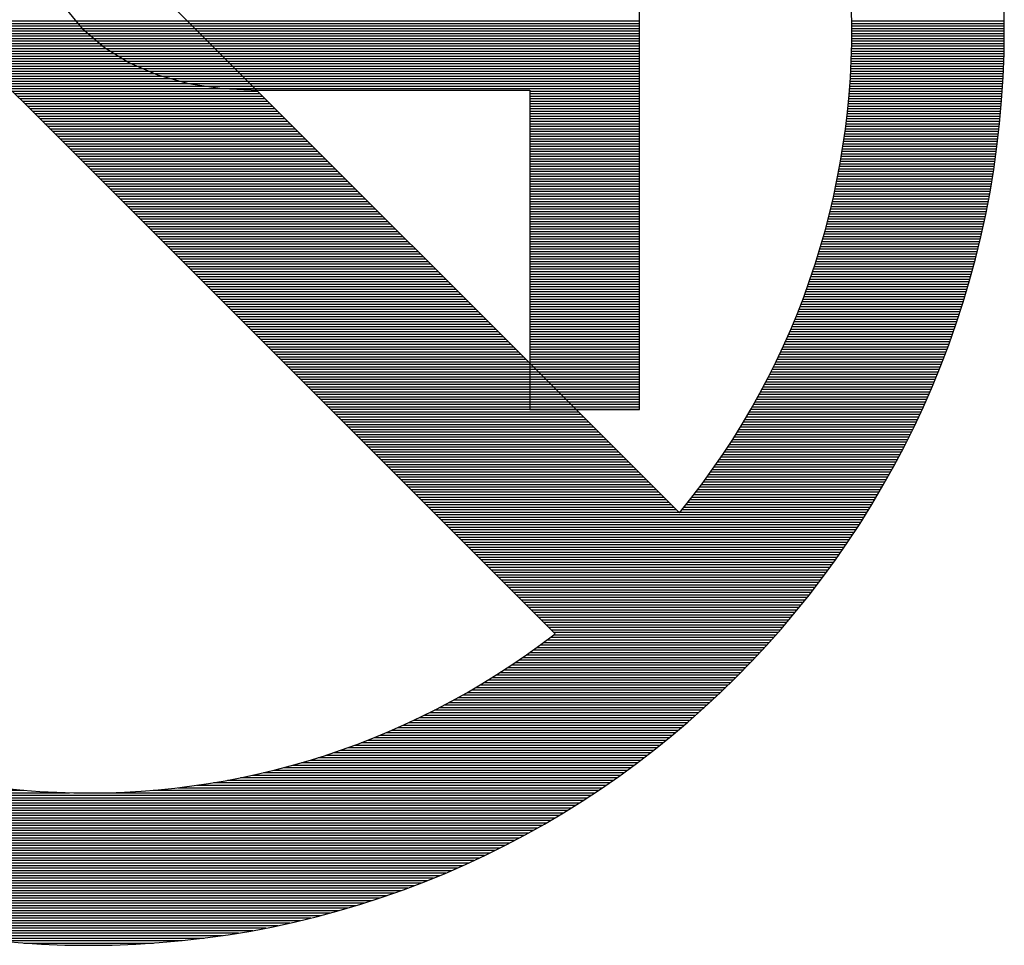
# Model space of a CAD drawing. Extents: x -59 to 351, y -56 to 231.
# Tile 30 of 34: x 26.67 to 29.5, y 40.54 to 43.21. Entities that reach past the tile are written whole.
import ezdxf

# ---------------------------------------------------------------- set-up
doc = ezdxf.new("R2010")
doc.units = 0
doc.layers.add('BG_SILKSCREEN_BOTTOM', color=23, linetype='CONTINUOUS')

msp = doc.modelspace()

# ---------------------------------------------------------------- linework, layer by layer
at = {"layer": 'BG_SILKSCREEN_BOTTOM'}
for points in [[(29.503319, 43.176114, 1), (24.229517, 43.176114, 1), (29.503319, 43.176114)], [(28.568117, 41.785184, 0.904528), (25.475463, 44.877838)], [(25.127229, 44.519825, 0.879948), (28.210205, 41.43695)]]:
    msp.add_lwpolyline(points, format="xyb", dxfattribs=at)
for points in [[(25.475463, 44.877838), (28.568117, 41.785184)], [(28.210205, 41.436976), (25.127229, 44.51985)], [(28.452724, 42.083177), (28.452724, 44.429528)], [(26.788339, 43.252212), (26.840688, 43.188484)], [(26.444804, 43.202327), (27.151, 43.202327)], [(26.452017, 43.195088), (27.158213, 43.195088)], [(26.459231, 43.187874), (27.165427, 43.187874)], [(26.829309, 43.202327), (28.452724, 43.202327)], [(26.835252, 43.195088), (28.452724, 43.195088)], [(26.840688, 43.188484), (26.848257, 43.180914)], [(26.841298, 43.187874), (28.452724, 43.187874)], [(29.064052, 43.202327), (29.503192, 43.202327)], [(29.064128, 43.195088), (29.503243, 43.195088)], [(29.064179, 43.187874), (29.503294, 43.187874)], [(26.46647, 43.18066), (27.172641, 43.18066)], [(26.473683, 43.173447), (27.179854, 43.173447)], [(26.480897, 43.166233), (27.187093, 43.166233)], [(26.488111, 43.158994), (27.194307, 43.158994)], [(26.848257, 43.180914), (26.911986, 43.126254)], [(26.848562, 43.18066), (28.452724, 43.18066)], [(26.856969, 43.173447), (28.452724, 43.173447)], [(26.865377, 43.166233), (28.452724, 43.166233)], [(26.87381, 43.158994), (28.452724, 43.158994)], [(29.064153, 43.158994), (29.503268, 43.158994)], [(29.064179, 43.166233), (29.503294, 43.166233)], [(29.064204, 43.18066), (29.503319, 43.18066)], [(29.064229, 43.173447), (29.503319, 43.173447)], [(26.495324, 43.151781), (27.20152, 43.151781)], [(26.502563, 43.144567), (27.208734, 43.144567)], [(26.509777, 43.137353), (27.215948, 43.137353)], [(26.51699, 43.13014), (27.223187, 43.13014)], [(26.882217, 43.151781), (28.452724, 43.151781)], [(26.890624, 43.144567), (28.452724, 43.144567)], [(26.899057, 43.137353), (28.452724, 43.137353)], [(26.907465, 43.13014), (28.452724, 43.13014)], [(26.911986, 43.126254), (26.984096, 43.081524)], [(29.063747, 43.13014), (29.502938, 43.13014)], [(29.063874, 43.137353), (29.50304, 43.137353)], [(29.064001, 43.144567), (29.503141, 43.144567)], [(29.064077, 43.151781), (29.503218, 43.151781)], [(26.524204, 43.122901), (27.2304, 43.122901)], [(26.531418, 43.115687), (27.237614, 43.115687)], [(26.538657, 43.108474), (27.244827, 43.108474)], [(26.54587, 43.10126), (27.252041, 43.10126)], [(26.917371, 43.122901), (28.452724, 43.122901)], [(26.929004, 43.115687), (28.452724, 43.115687)], [(26.940662, 43.108474), (28.452724, 43.108474)], [(26.95227, 43.10126), (28.452724, 43.10126)], [(29.062934, 43.10126), (29.502252, 43.10126)], [(29.063163, 43.108474), (29.502456, 43.108474)], [(29.063391, 43.115687), (29.502633, 43.115687)], [(29.063569, 43.122901), (29.502786, 43.122901)], [(26.553084, 43.094046), (27.25928, 43.094046)], [(26.560297, 43.086807), (27.266494, 43.086807)], [(26.567511, 43.079594), (27.273707, 43.079594)], [(26.57475, 43.07238), (27.280921, 43.07238)], [(26.963929, 43.094046), (28.452724, 43.094046)], [(26.975562, 43.086807), (28.452724, 43.086807)], [(26.984096, 43.081524), (27.064462, 43.047387)], [(26.988618, 43.079594), (28.452724, 43.079594)], [(27.00561, 43.07238), (28.452724, 43.07238)], [(29.061766, 43.07238), (29.501262, 43.07238)], [(29.062096, 43.079594), (29.501567, 43.079594)], [(29.062401, 43.086807), (29.501795, 43.086807)], [(29.06268, 43.094046), (29.502049, 43.094046)], [(26.581964, 43.065167), (27.288134, 43.065167)], [(26.589177, 43.057953), (27.295373, 43.057953)], [(26.596391, 43.050714), (27.302587, 43.050714)], [(26.603604, 43.0435), (27.309801, 43.0435)], [(27.022628, 43.065167), (28.452724, 43.065167)], [(27.039621, 43.057953), (28.452724, 43.057953)], [(27.056613, 43.050714), (28.452724, 43.050714)], [(27.064462, 43.047387), (27.153972, 43.022418)], [(27.078381, 43.0435), (28.452724, 43.0435)], [(29.060216, 43.0435), (29.499992, 43.0435)], [(29.060623, 43.050714), (29.500322, 43.050714)], [(29.061029, 43.057953), (29.500678, 43.057953)], [(29.06141, 43.065167), (29.500982, 43.065167)], [(26.610843, 43.036287), (27.317014, 43.036287)], [(26.618057, 43.029073), (27.324228, 43.029073)], [(26.625271, 43.02186), (27.331467, 43.02186)], [(26.632484, 43.014621), (27.33868, 43.014621)], [(27.104238, 43.036287), (28.452724, 43.036287)], [(27.130121, 43.029073), (28.452724, 43.029073)], [(27.153972, 43.022418), (27.251152, 43.007915)], [(27.157731, 43.02186), (28.452724, 43.02186)], [(27.206143, 43.014621), (28.452724, 43.014621)], [(29.058286, 43.014621), (29.498366, 43.014621)], [(29.058794, 43.02186), (29.498798, 43.02186)], [(29.059302, 43.029073), (29.499204, 43.029073)], [(29.059759, 43.036287), (29.499611, 43.036287)], [(26.639698, 43.007407), (27.345894, 43.007407)], [(26.646937, 43.000193), (27.353108, 43.000193)], [(26.65415, 42.99298), (27.360321, 42.99298)], [(26.661364, 42.985766), (27.36756, 42.985766)], [(27.251152, 43.007915), (27.355775, 43.002683)], [(27.261261, 43.007407), (28.452724, 43.007407)], [(27.355775, 43.002683), (28.137129, 43.002683)], [(28.137129, 43.002683), (28.137129, 42.083177)], [(28.137129, 43.000193), (28.452724, 43.000193)], [(28.137129, 42.99298), (28.452724, 42.99298)], [(28.137129, 42.985766), (28.452724, 42.985766)], [(29.055949, 42.985766), (29.496436, 42.985766)], [(29.056584, 42.99298), (29.496944, 42.99298)], [(29.057168, 43.000193), (29.497452, 43.000193)], [(29.057727, 43.007407), (29.497909, 43.007407)], [(26.668578, 42.978527), (27.374774, 42.978527)], [(26.675817, 42.971314), (27.381987, 42.971314)], [(26.68303, 42.9641), (27.389201, 42.9641)], [(26.690244, 42.956886), (27.396415, 42.956886)], [(28.137129, 42.978527), (28.452724, 42.978527)], [(28.137129, 42.971314), (28.452724, 42.971314)], [(28.137129, 42.9641), (28.452724, 42.9641)], [(28.137129, 42.956886), (28.452724, 42.956886)], [(29.053257, 42.956886), (29.494201, 42.956886)], [(29.053968, 42.9641), (29.494785, 42.9641)], [(29.054654, 42.971314), (29.495344, 42.971314)], [(29.055314, 42.978527), (29.495902, 42.978527)], [(26.697483, 42.949673), (27.403654, 42.949673)], [(26.704696, 42.942434), (27.410867, 42.942434)], [(26.71191, 42.93522), (27.418081, 42.93522)], [(26.719124, 42.928007), (27.425294, 42.928007)], [(28.137129, 42.949673), (28.452724, 42.949673)], [(28.137129, 42.942434), (28.452724, 42.942434)], [(28.137129, 42.93522), (28.452724, 42.93522)], [(28.137129, 42.928007), (28.452724, 42.928007)], [(29.050183, 42.928007), (29.49161, 42.928007)], [(29.050971, 42.93522), (29.492296, 42.93522)], [(29.051758, 42.942434), (29.492956, 42.942434)], [(29.05252, 42.949673), (29.493566, 42.949673)], [(26.726337, 42.920793), (27.432508, 42.920793)], [(26.733576, 42.913579), (27.439747, 42.913579)], [(26.74079, 42.90634), (27.446961, 42.90634)], [(26.748003, 42.899127), (27.454174, 42.899127)], [(28.137129, 42.920793), (28.452724, 42.920793)], [(28.137129, 42.913579), (28.452724, 42.913579)], [(28.137129, 42.90634), (28.452724, 42.90634)], [(28.137129, 42.899127), (28.452724, 42.899127)], [(29.046703, 42.899127), (29.48874, 42.899127)], [(29.047592, 42.90634), (29.489476, 42.90634)], [(29.048481, 42.913579), (29.490213, 42.913579)], [(29.049345, 42.920793), (29.490924, 42.920793)], [(26.755217, 42.891913), (27.461388, 42.891913)], [(26.762431, 42.8847), (27.468601, 42.8847)], [(26.76967, 42.877486), (27.47584, 42.877486)], [(28.137129, 42.891913), (28.452724, 42.891913)], [(28.137129, 42.8847), (28.452724, 42.8847)], [(28.137129, 42.877486), (28.452724, 42.877486)], [(29.043833, 42.877486), (29.486352, 42.877486)], [(29.044798, 42.8847), (29.487165, 42.8847)], [(29.045764, 42.891913), (29.487952, 42.891913)], [(26.776883, 42.870247), (27.483054, 42.870247)], [(26.784097, 42.863033), (27.490268, 42.863033)], [(26.79131, 42.85582), (27.497481, 42.85582)], [(26.798524, 42.848606), (27.504695, 42.848606)], [(28.137129, 42.870247), (28.452724, 42.870247)], [(28.137129, 42.863033), (28.452724, 42.863033)], [(28.137129, 42.85582), (28.452724, 42.85582)], [(28.137129, 42.848606), (28.452724, 42.848606)], [(29.039693, 42.848606), (29.482898, 42.848606)], [(29.04076, 42.85582), (29.483787, 42.85582)], [(29.041801, 42.863033), (29.484676, 42.863033)], [(29.042843, 42.870247), (29.485514, 42.870247)], [(26.805763, 42.841393), (27.511934, 42.841393)], [(26.812977, 42.834154), (27.519147, 42.834154)], [(26.82019, 42.82694), (27.526361, 42.82694)], [(26.827404, 42.819726), (27.533575, 42.819726)], [(28.137129, 42.841393), (28.452724, 42.841393)], [(28.137129, 42.834154), (28.452724, 42.834154)], [(28.137129, 42.82694), (28.452724, 42.82694)], [(28.137129, 42.819726), (28.452724, 42.819726)], [(29.035146, 42.819726), (29.479113, 42.819726)], [(29.036315, 42.82694), (29.480104, 42.82694)], [(29.037458, 42.834154), (29.481069, 42.834154)], [(29.038575, 42.841393), (29.481983, 42.841393)], [(26.834617, 42.812513), (27.540788, 42.812513)], [(26.841856, 42.805299), (27.548027, 42.805299)], [(26.84907, 42.79806), (27.555241, 42.79806)], [(26.856284, 42.790847), (27.562454, 42.790847)], [(28.137129, 42.812513), (28.452724, 42.812513)], [(28.137129, 42.805299), (28.452724, 42.805299)], [(28.137129, 42.79806), (28.452724, 42.79806)], [(28.137129, 42.790847), (28.452724, 42.790847)], [(29.030193, 42.790847), (29.475024, 42.790847)], [(29.031463, 42.79806), (29.47609, 42.79806)], [(29.032708, 42.805299), (29.477106, 42.805299)], [(29.033927, 42.812513), (29.478122, 42.812513)], [(26.863497, 42.783633), (27.569668, 42.783633)], [(26.870711, 42.776419), (27.576882, 42.776419)], [(26.87795, 42.769206), (27.584121, 42.769206)], [(26.885163, 42.761967), (27.591334, 42.761967)], [(28.137129, 42.783633), (28.452724, 42.783633)], [(28.137129, 42.776419), (28.452724, 42.776419)], [(28.137129, 42.769206), (28.452724, 42.769206)], [(28.137129, 42.761967), (28.452724, 42.761967)], [(29.024859, 42.761967), (29.470604, 42.761967)], [(29.026231, 42.769206), (29.471747, 42.769206)], [(29.027577, 42.776419), (29.472865, 42.776419)], [(29.028898, 42.783633), (29.473957, 42.783633)], [(26.892377, 42.754753), (27.598548, 42.754753)], [(26.899591, 42.74754), (27.605761, 42.74754)], [(26.906804, 42.740326), (27.612975, 42.740326)], [(26.914043, 42.733112), (27.620214, 42.733112)], [(28.137129, 42.754753), (28.452724, 42.754753)], [(28.137129, 42.74754), (28.452724, 42.74754)], [(28.137129, 42.740326), (28.452724, 42.740326)], [(28.137129, 42.733112), (28.452724, 42.733112)], [(29.019119, 42.733112), (29.465829, 42.733112)], [(29.020592, 42.740326), (29.467073, 42.740326)], [(29.02204, 42.74754), (29.468267, 42.74754)], [(29.023462, 42.754753), (29.469436, 42.754753)], [(26.921257, 42.725873), (27.627428, 42.725873)], [(26.92847, 42.71866), (27.634641, 42.71866)], [(26.935684, 42.711446), (27.641855, 42.711446)], [(26.942898, 42.704233), (27.649068, 42.704233)], [(28.137129, 42.725873), (28.452724, 42.725873)], [(28.137129, 42.71866), (28.452724, 42.71866)], [(28.137129, 42.711446), (28.452724, 42.711446)], [(28.137129, 42.704233), (28.452724, 42.704233)], [(29.012972, 42.704233), (29.460749, 42.704233)], [(29.014547, 42.711446), (29.462044, 42.711446)], [(29.016096, 42.71866), (29.46334, 42.71866)], [(29.017595, 42.725873), (29.464584, 42.725873)], [(26.950137, 42.697019), (27.656307, 42.697019)], [(26.95735, 42.68978), (27.663521, 42.68978)], [(26.964564, 42.682566), (27.670735, 42.682566)], [(26.971777, 42.675353), (27.677948, 42.675353)], [(28.137129, 42.697019), (28.452724, 42.697019)], [(28.137129, 42.68978), (28.452724, 42.68978)], [(28.137129, 42.682566), (28.452724, 42.682566)], [(28.137129, 42.675353), (28.452724, 42.675353)], [(29.006419, 42.675353), (29.455339, 42.675353)], [(29.008095, 42.682566), (29.45671, 42.682566)], [(29.009746, 42.68978), (29.458082, 42.68978)], [(29.011372, 42.697019), (29.459428, 42.697019)], [(26.978991, 42.668139), (27.685162, 42.668139)], [(26.98623, 42.660926), (27.692401, 42.660926)], [(26.993444, 42.653687), (27.699614, 42.653687)], [(27.000657, 42.646473), (27.706828, 42.646473)], [(28.137129, 42.668139), (28.452724, 42.668139)], [(28.137129, 42.660926), (28.452724, 42.660926)], [(28.137129, 42.653687), (28.452724, 42.653687)], [(28.137129, 42.646473), (28.452724, 42.646473)], [(28.999459, 42.646473), (29.449598, 42.646473)], [(29.001237, 42.653687), (29.451046, 42.653687)], [(29.00299, 42.660926), (29.452494, 42.660926)], [(29.004717, 42.668139), (29.453916, 42.668139)], [(27.007871, 42.639259), (27.714042, 42.639259)], [(27.015084, 42.632046), (27.721255, 42.632046)], [(27.022323, 42.624832), (27.728494, 42.624832)], [(27.029537, 42.617593), (27.735708, 42.617593)], [(28.137129, 42.639259), (28.452724, 42.639259)], [(28.137129, 42.632046), (28.452724, 42.632046)], [(28.137129, 42.624832), (28.452724, 42.624832)], [(28.137129, 42.617593), (28.452724, 42.617593)], [(28.992068, 42.617593), (29.443477, 42.617593)], [(28.993948, 42.624832), (29.445052, 42.624832)], [(28.995827, 42.632046), (29.446576, 42.632046)], [(28.997656, 42.639259), (29.4481, 42.639259)], [(27.036751, 42.61038), (27.742921, 42.61038)], [(27.043964, 42.603166), (27.750135, 42.603166)], [(27.051178, 42.595952), (27.757349, 42.595952)], [(27.058417, 42.588739), (27.764588, 42.588739)], [(28.137129, 42.61038), (28.452724, 42.61038)], [(28.137129, 42.603166), (28.452724, 42.603166)], [(28.137129, 42.595952), (28.452724, 42.595952)], [(28.137129, 42.588739), (28.452724, 42.588739)], [(28.984296, 42.588739), (29.437076, 42.588739)], [(28.986251, 42.595952), (29.438702, 42.595952)], [(28.988233, 42.603166), (29.440327, 42.603166)], [(28.990163, 42.61038), (29.441927, 42.61038)], [(27.06563, 42.5815), (27.771801, 42.5815)], [(27.072844, 42.574286), (27.779015, 42.574286)], [(27.080058, 42.567073), (27.786228, 42.567073)], [(27.087271, 42.559859), (27.793442, 42.559859)], [(28.137129, 42.5815), (28.452724, 42.5815)], [(28.137129, 42.574286), (28.452724, 42.574286)], [(28.137129, 42.567073), (28.452724, 42.567073)], [(28.137129, 42.559859), (28.452724, 42.559859)], [(28.976041, 42.559859), (29.430294, 42.559859)], [(28.978149, 42.567073), (29.432021, 42.567073)], [(28.980206, 42.574286), (29.433723, 42.574286)], [(28.982264, 42.5815), (29.435425, 42.5815)], [(27.09451, 42.552645), (27.800681, 42.552645)], [(27.101724, 42.545406), (27.807895, 42.545406)], [(27.108937, 42.538193), (27.815108, 42.538193)], [(27.116151, 42.530979), (27.822322, 42.530979)], [(28.137129, 42.552645), (28.452724, 42.552645)], [(28.137129, 42.545406), (28.452724, 42.545406)], [(28.137129, 42.538193), (28.452724, 42.538193)], [(28.137129, 42.530979), (28.452724, 42.530979)], [(28.967405, 42.530979), (29.423182, 42.530979)], [(28.969614, 42.538193), (29.424986, 42.538193)], [(28.971773, 42.545406), (29.426789, 42.545406)], [(28.973932, 42.552645), (29.428542, 42.552645)], [(27.123365, 42.523766), (27.829535, 42.523766)], [(27.130604, 42.516552), (27.836774, 42.516552)], [(27.137817, 42.509313), (27.843988, 42.509313)], [(27.145031, 42.502099), (27.851202, 42.502099)], [(28.137129, 42.523766), (28.452724, 42.523766)], [(28.137129, 42.516552), (28.452724, 42.516552)], [(28.137129, 42.509313), (28.452724, 42.509313)], [(28.137129, 42.502099), (28.452724, 42.502099)], [(28.958337, 42.502099), (29.41574, 42.502099)], [(28.960648, 42.509313), (29.41762, 42.509313)], [(28.962909, 42.516552), (29.419499, 42.516552)], [(28.965169, 42.523766), (29.421353, 42.523766)], [(27.152244, 42.494886), (27.858415, 42.494886)], [(27.159458, 42.487672), (27.865629, 42.487672)], [(27.166697, 42.480459), (27.872868, 42.480459)], [(28.137129, 42.494886), (28.452724, 42.494886)], [(28.137129, 42.487672), (28.452724, 42.487672)], [(28.137129, 42.480459), (28.452724, 42.480459)], [(28.951225, 42.480459), (29.409898, 42.480459)], [(28.953612, 42.487672), (29.411854, 42.487672)], [(28.955975, 42.494886), (29.41381, 42.494886)], [(27.173911, 42.47322), (27.880081, 42.47322)], [(27.181124, 42.466006), (27.887295, 42.466006)], [(27.188338, 42.458792), (27.894509, 42.458792)], [(27.195551, 42.451579), (27.901722, 42.451579)], [(28.137129, 42.47322), (28.452724, 42.47322)], [(28.137129, 42.466006), (28.452724, 42.466006)], [(28.137129, 42.458792), (28.452724, 42.458792)], [(28.137129, 42.451579), (28.452724, 42.451579)], [(28.94137, 42.451579), (29.401821, 42.451579)], [(28.943859, 42.458792), (29.403878, 42.458792)], [(28.946348, 42.466006), (29.40591, 42.466006)], [(28.948786, 42.47322), (29.407917, 42.47322)], [(27.20279, 42.444365), (27.908961, 42.444365)], [(27.210004, 42.437126), (27.916175, 42.437126)], [(27.217218, 42.429913), (27.923388, 42.429913)], [(27.224431, 42.422699), (27.930602, 42.422699)], [(28.137129, 42.444365), (28.452724, 42.444365)], [(28.137129, 42.437126), (28.452724, 42.437126)], [(28.137129, 42.429913), (28.452724, 42.429913)], [(28.137129, 42.422699), (28.452724, 42.422699)], [(28.931057, 42.422699), (29.393413, 42.422699)], [(28.933673, 42.429913), (29.395547, 42.429913)], [(28.936264, 42.437126), (29.397655, 42.437126)], [(28.93883, 42.444365), (29.399738, 42.444365)], [(27.231645, 42.415485), (27.937816, 42.415485)], [(27.238884, 42.408272), (27.945055, 42.408272)], [(27.246097, 42.401033), (27.952268, 42.401033)], [(27.253311, 42.393819), (27.959482, 42.393819)], [(28.137129, 42.415485), (28.452724, 42.415485)], [(28.137129, 42.408272), (28.452724, 42.408272)], [(28.137129, 42.401033), (28.452724, 42.401033)], [(28.137129, 42.393819), (28.452724, 42.393819)], [(28.920288, 42.393819), (29.3846, 42.393819)], [(28.923031, 42.401033), (29.386835, 42.401033)], [(28.925723, 42.408272), (29.389045, 42.408272)], [(28.92839, 42.415485), (29.391229, 42.415485)], [(27.260525, 42.386606), (27.966695, 42.386606)], [(27.267738, 42.379392), (27.973909, 42.379392)], [(27.274977, 42.372178), (27.981148, 42.372178)], [(27.282191, 42.364939), (27.988362, 42.364939)], [(28.137129, 42.386606), (28.452724, 42.386606)], [(28.137129, 42.379392), (28.452724, 42.379392)], [(28.137129, 42.372178), (28.452724, 42.372178)], [(28.137129, 42.364939), (28.452724, 42.364939)], [(28.909061, 42.364939), (29.375456, 42.364939)], [(28.911931, 42.372178), (29.377767, 42.372178)], [(28.914725, 42.379392), (29.380078, 42.379392)], [(28.917519, 42.386606), (29.382364, 42.386606)], [(27.28943, 42.357726), (27.995575, 42.357726)], [(27.296643, 42.350512), (28.002789, 42.350512)], [(27.303857, 42.343299), (28.010002, 42.343299)], [(27.311071, 42.336085), (28.017241, 42.336085)], [(28.137129, 42.357726), (28.452724, 42.357726)], [(28.137129, 42.350512), (28.452724, 42.350512)], [(28.137129, 42.343299), (28.452724, 42.343299)], [(28.137129, 42.336085), (28.452724, 42.336085)], [(28.897351, 42.336085), (29.365931, 42.336085)], [(28.900323, 42.343299), (29.368344, 42.343299)], [(28.90327, 42.350512), (29.370757, 42.350512)], [(28.906165, 42.357726), (29.373119, 42.357726)], [(27.31831, 42.328846), (28.024455, 42.328846)], [(27.325523, 42.321632), (28.031669, 42.321632)], [(27.332737, 42.314419), (28.038882, 42.314419)], [(27.33995, 42.307205), (28.046096, 42.307205)], [(28.137129, 42.328846), (28.452724, 42.328846)], [(28.137129, 42.321632), (28.452724, 42.321632)], [(28.137129, 42.314419), (28.452724, 42.314419)], [(28.137129, 42.307205), (28.452724, 42.307205)], [(28.885185, 42.307205), (29.35605, 42.307205)], [(28.888258, 42.314419), (29.358565, 42.314419)], [(28.891332, 42.321632), (29.361054, 42.321632)], [(28.894354, 42.328846), (29.363492, 42.328846)], [(27.347164, 42.299992), (28.053335, 42.299992)], [(27.354403, 42.292753), (28.060548, 42.292753)], [(27.361617, 42.285539), (28.067762, 42.285539)], [(27.36883, 42.278325), (28.074976, 42.278325)], [(28.137129, 42.299992), (28.452724, 42.299992)], [(28.137129, 42.292753), (28.452724, 42.292753)], [(28.137129, 42.285539), (28.452724, 42.285539)], [(28.137129, 42.278325), (28.452724, 42.278325)], [(28.87251, 42.278325), (29.345788, 42.278325)], [(28.875711, 42.285539), (29.348379, 42.285539)], [(28.878911, 42.292753), (29.35097, 42.292753)], [(28.882061, 42.299992), (29.35351, 42.299992)], [(27.376044, 42.271112), (28.082189, 42.271112)], [(27.383257, 42.263898), (28.089428, 42.263898)], [(27.390496, 42.256659), (28.096642, 42.256659)], [(27.39771, 42.249446), (28.103855, 42.249446)], [(28.137129, 42.271112), (28.452724, 42.271112)], [(28.137129, 42.263898), (28.452724, 42.263898)], [(28.137129, 42.256659), (28.452724, 42.256659)], [(28.137129, 42.249446), (28.452724, 42.249446)], [(28.859328, 42.249446), (29.335146, 42.249446)], [(28.86268, 42.256659), (29.337813, 42.256659)], [(28.865982, 42.263898), (29.340505, 42.263898)], [(28.869259, 42.271112), (29.343147, 42.271112)], [(27.404924, 42.242232), (28.111069, 42.242232)], [(27.412137, 42.235018), (28.118283, 42.235018)], [(27.419351, 42.227805), (28.125522, 42.227805)], [(27.42659, 42.220566), (28.132735, 42.220566)], [(28.137129, 42.242232), (28.452724, 42.242232)], [(28.137129, 42.235018), (28.452724, 42.235018)], [(28.137129, 42.227805), (28.452724, 42.227805)], [(28.137129, 42.220566), (28.452724, 42.220566)], [(28.845637, 42.220566), (29.324097, 42.220566)], [(28.849091, 42.227805), (29.326891, 42.227805)], [(28.852546, 42.235018), (29.329659, 42.235018)], [(28.855949, 42.242232), (29.332428, 42.242232)], [(27.433803, 42.213352), (28.139949, 42.213352)], [(27.441017, 42.206139), (28.147162, 42.206139)], [(27.448231, 42.198925), (28.154376, 42.198925)], [(27.455444, 42.191711), (28.161615, 42.191711)], [(28.137129, 42.213352), (28.452724, 42.213352)], [(28.137129, 42.206139), (28.452724, 42.206139)], [(28.137129, 42.198925), (28.452724, 42.198925)], [(28.137129, 42.191711), (28.452724, 42.191711)], [(28.831438, 42.191711), (29.312692, 42.191711)], [(28.835045, 42.198925), (29.315588, 42.198925)], [(28.838601, 42.206139), (29.318433, 42.206139)], [(28.842132, 42.213352), (29.321277, 42.213352)], [(27.462683, 42.184472), (28.168829, 42.184472)], [(27.469897, 42.177259), (28.176042, 42.177259)], [(27.47711, 42.170045), (28.183256, 42.170045)], [(27.484324, 42.162832), (28.190469, 42.162832)], [(28.137129, 42.184472), (28.452724, 42.184472)], [(28.137129, 42.177259), (28.452724, 42.177259)], [(28.137129, 42.170045), (28.452724, 42.170045)], [(28.137129, 42.162832), (28.452724, 42.162832)], [(28.816706, 42.162832), (29.300856, 42.162832)], [(28.82044, 42.170045), (29.303853, 42.170045)], [(28.824149, 42.177259), (29.306825, 42.177259)], [(28.827806, 42.184472), (29.309771, 42.184472)], [(27.491538, 42.155618), (28.197708, 42.155618)], [(27.498777, 42.148379), (28.204922, 42.148379)], [(27.50599, 42.141165), (28.212136, 42.141165)], [(27.513204, 42.133952), (28.219349, 42.133952)], [(28.137129, 42.155618), (28.452724, 42.155618)], [(28.137129, 42.148379), (28.452724, 42.148379)], [(28.137129, 42.141165), (28.452724, 42.141165)], [(28.137129, 42.133952), (28.452724, 42.133952)], [(28.801441, 42.133952), (29.288638, 42.133952)], [(28.805302, 42.141165), (29.291737, 42.141165)], [(28.809137, 42.148379), (29.294785, 42.148379)], [(28.812947, 42.155618), (29.297833, 42.155618)], [(27.520417, 42.126738), (28.226563, 42.126738)], [(27.527631, 42.119525), (28.233802, 42.119525)], [(27.53487, 42.112286), (28.241015, 42.112286)], [(28.137129, 42.126738), (28.452724, 42.126738)], [(28.137129, 42.119525), (28.452724, 42.119525)], [(28.137129, 42.112286), (28.452724, 42.112286)], [(28.789605, 42.112286), (29.27919, 42.112286)], [(28.793592, 42.119525), (29.28239, 42.119525)], [(28.797529, 42.126738), (29.285514, 42.126738)], [(27.542084, 42.105072), (28.248229, 42.105072)], [(27.549297, 42.097858), (28.255443, 42.097858)], [(27.556511, 42.090645), (28.262656, 42.090645)], [(27.563724, 42.083431), (28.269895, 42.083431)], [(28.137129, 42.105072), (28.452724, 42.105072)], [(28.137129, 42.097858), (28.452724, 42.097858)], [(28.137129, 42.090645), (28.452724, 42.090645)], [(28.137129, 42.083431), (28.452724, 42.083431)], [(28.137129, 42.083177), (28.452724, 42.083177)], [(28.773349, 42.083431), (29.266286, 42.083431)], [(28.777489, 42.090645), (29.269538, 42.090645)], [(28.781553, 42.097858), (29.272789, 42.097858)], [(28.785617, 42.105072), (29.276015, 42.105072)], [(27.570963, 42.076192), (28.277109, 42.076192)], [(27.578177, 42.068979), (28.284322, 42.068979)], [(27.585391, 42.061765), (28.291536, 42.061765)], [(27.592604, 42.054551), (28.29875, 42.054551)], [(28.756534, 42.054551), (29.252901, 42.054551)], [(28.760801, 42.061765), (29.256279, 42.061765)], [(28.765017, 42.068979), (29.259632, 42.068979)], [(28.769208, 42.076192), (29.262959, 42.076192)], [(27.599818, 42.047338), (28.305989, 42.047338)], [(27.607057, 42.040099), (28.313202, 42.040099)], [(27.61427, 42.032885), (28.320416, 42.032885)], [(27.621484, 42.025672), (28.327629, 42.025672)], [(28.739084, 42.025672), (29.239134, 42.025672)], [(28.743504, 42.032885), (29.242614, 42.032885)], [(28.747872, 42.040099), (29.246068, 42.040099)], [(28.752216, 42.047338), (29.249497, 42.047338)], [(27.628698, 42.018458), (28.334843, 42.018458)], [(27.635911, 42.011244), (28.342082, 42.011244)], [(27.64315, 42.004005), (28.349296, 42.004005)], [(27.650364, 41.996792), (28.356509, 41.996792)], [(28.721025, 41.996792), (29.22491, 41.996792)], [(28.725597, 42.004005), (29.228517, 42.004005)], [(28.730143, 42.011244), (29.232073, 42.011244)], [(28.734639, 42.018458), (29.235603, 42.018458)], [(27.657577, 41.989578), (28.363723, 41.989578)], [(27.664791, 41.982365), (28.370936, 41.982365)], [(27.672005, 41.975151), (28.378175, 41.975151)], [(27.679244, 41.967912), (28.385389, 41.967912)], [(28.702356, 41.967912), (29.210254, 41.967912)], [(28.707105, 41.975151), (29.213937, 41.975151)], [(28.711779, 41.982365), (29.21762, 41.982365)], [(28.716427, 41.989578), (29.221278, 41.989578)], [(27.686457, 41.960698), (28.392603, 41.960698)], [(27.693671, 41.953485), (28.399816, 41.953485)], [(27.700884, 41.946271), (28.40703, 41.946271)], [(27.708098, 41.939058), (28.414269, 41.939058)], [(28.683026, 41.939058), (29.195141, 41.939058)], [(28.687928, 41.946271), (29.198951, 41.946271)], [(28.69278, 41.953485), (29.202736, 41.953485)], [(28.69758, 41.960698), (29.20652, 41.960698)], [(27.715337, 41.931819), (28.421482, 41.931819)], [(27.722551, 41.924605), (28.428696, 41.924605)], [(27.729764, 41.917391), (28.43591, 41.917391)], [(27.736978, 41.910178), (28.443123, 41.910178)], [(28.663036, 41.910178), (29.179571, 41.910178)], [(28.668091, 41.917391), (29.183482, 41.917391)], [(28.67312, 41.924605), (29.187394, 41.924605)], [(28.678099, 41.931819), (29.19128, 41.931819)], [(27.744191, 41.902964), (28.450362, 41.902964)], [(27.75143, 41.895725), (28.457576, 41.895725)], [(27.758644, 41.888512), (28.464789, 41.888512)], [(27.765858, 41.881298), (28.472003, 41.881298)], [(28.642335, 41.881298), (29.163518, 41.881298)], [(28.647568, 41.888512), (29.167582, 41.888512)], [(28.652775, 41.895725), (29.171595, 41.895725)], [(28.657906, 41.902964), (29.175608, 41.902964)], [(27.773071, 41.874084), (28.479217, 41.874084)], [(27.780285, 41.866871), (28.486456, 41.866871)], [(27.787524, 41.859632), (28.493669, 41.859632)], [(27.794737, 41.852418), (28.500883, 41.852418)], [(28.620923, 41.852418), (29.147008, 41.852418)], [(28.626333, 41.859632), (29.151174, 41.859632)], [(28.631718, 41.866871), (29.155339, 41.866871)], [(28.637052, 41.874084), (29.159429, 41.874084)], [(27.801951, 41.845205), (28.508096, 41.845205)], [(27.809165, 41.837991), (28.51531, 41.837991)], [(27.816378, 41.830777), (28.522549, 41.830777)], [(27.823617, 41.823538), (28.529763, 41.823538)], [(28.598749, 41.823538), (29.130015, 41.823538)], [(28.604362, 41.830777), (29.134283, 41.830777)], [(28.609925, 41.837991), (29.13855, 41.837991)], [(28.615462, 41.845205), (29.142817, 41.845205)], [(27.830831, 41.816325), (28.536976, 41.816325)], [(27.838044, 41.809111), (28.54419, 41.809111)], [(27.845258, 41.801898), (28.551403, 41.801898)], [(27.852472, 41.794684), (28.558642, 41.794684)], [(28.575813, 41.794684), (29.112489, 41.794684)], [(28.581629, 41.801898), (29.116934, 41.801898)], [(28.58737, 41.809111), (29.121303, 41.809111)], [(28.593085, 41.816325), (29.125672, 41.816325)], [(27.859711, 41.787445), (28.565856, 41.787445)], [(27.866924, 41.780231), (29.103549, 41.780231)], [(27.874138, 41.773018), (29.099027, 41.773018)], [(27.881351, 41.765804), (29.094481, 41.765804)], [(28.569945, 41.787445), (29.108044, 41.787445)], [(27.888565, 41.758591), (29.089909, 41.758591)], [(27.895804, 41.751352), (29.085286, 41.751352)], [(27.903018, 41.744138), (29.080612, 41.744138)], [(27.910257, 41.736924), (29.075939, 41.736924)], [(27.91747, 41.729711), (29.07124, 41.729711)], [(27.924684, 41.722497), (29.066465, 41.722497)], [(27.931897, 41.715258), (29.061689, 41.715258)], [(27.939111, 41.708045), (29.056863, 41.708045)], [(27.94635, 41.700831), (29.052012, 41.700831)], [(27.953564, 41.693617), (29.04711, 41.693617)], [(27.960777, 41.686404), (29.042182, 41.686404)], [(27.967991, 41.679165), (29.037229, 41.679165)], [(27.975204, 41.671951), (29.032225, 41.671951)], [(27.982443, 41.664738), (29.027196, 41.664738)], [(27.989657, 41.657524), (29.022142, 41.657524)], [(27.996871, 41.65031), (29.017036, 41.65031)], [(28.004084, 41.643071), (29.011905, 41.643071)], [(28.011298, 41.635858), (29.006724, 41.635858)], [(28.018537, 41.628644), (29.001491, 41.628644)], [(28.02575, 41.621431), (28.996259, 41.621431)], [(28.032964, 41.614217), (28.990976, 41.614217)], [(28.040178, 41.606978), (28.985642, 41.606978)], [(28.047391, 41.599764), (28.980257, 41.599764)], [(28.05463, 41.592551), (28.974872, 41.592551)], [(28.061844, 41.585337), (28.969437, 41.585337)], [(28.069057, 41.578124), (28.96395, 41.578124)], [(28.076271, 41.570885), (28.958438, 41.570885)], [(28.083485, 41.563671), (28.952876, 41.563671)], [(28.090724, 41.556457), (28.947262, 41.556457)], [(28.097937, 41.549244), (28.941624, 41.549244)], [(28.105151, 41.54203), (28.935959, 41.54203)], [(28.112364, 41.534791), (28.930244, 41.534791)], [(28.119578, 41.527578), (28.924479, 41.527578)], [(28.126817, 41.520364), (28.918687, 41.520364)], [(28.134031, 41.51315), (28.91282, 41.51315)], [(28.141244, 41.505937), (28.906953, 41.505937)], [(28.148458, 41.498698), (28.901009, 41.498698)], [(28.155671, 41.491484), (28.89504, 41.491484)], [(28.16291, 41.484271), (28.88902, 41.484271)], [(28.170124, 41.477057), (28.88295, 41.477057)], [(28.177338, 41.469843), (28.876854, 41.469843)], [(28.184551, 41.462604), (28.870707, 41.462604)], [(28.191765, 41.455391), (28.864509, 41.455391)], [(28.196565, 41.426511), (28.839262, 41.426511)], [(28.199004, 41.448177), (28.858286, 41.448177)], [(28.206014, 41.43375), (28.845662, 41.43375)], [(28.206217, 41.440964), (28.851987, 41.440964)], [(28.157729, 41.397657), (28.813303, 41.397657)], [(28.167584, 41.40487), (28.819856, 41.40487)], [(28.177363, 41.412084), (28.826384, 41.412084)], [(28.18704, 41.419297), (28.832861, 41.419297)], [(28.116987, 41.368777), (28.786506, 41.368777)], [(28.12735, 41.37599), (28.793262, 41.37599)], [(28.137612, 41.383204), (28.799993, 41.383204)], [(28.147721, 41.390418), (28.806673, 41.390418)], [(28.074188, 41.339897), (28.758921, 41.339897)], [(28.085085, 41.347111), (28.765881, 41.347111)], [(28.09588, 41.354324), (28.772815, 41.354324)], [(28.106497, 41.361563), (28.779699, 41.361563)], [(28.040609, 41.318231), (28.737662, 41.318231)], [(28.051963, 41.32547), (28.744799, 41.32547)], [(28.063165, 41.332683), (28.751886, 41.332683)], [(27.993645, 41.289376), (28.708528, 41.289376)], [(28.005608, 41.29659), (28.715919, 41.29659)], [(28.017445, 41.303804), (28.723209, 41.303804)], [(28.029103, 41.311017), (28.730473, 41.311017)], [(27.943835, 41.260497), (28.678505, 41.260497)], [(27.956561, 41.26771), (28.6861, 41.26771)], [(27.969108, 41.274924), (28.693643, 41.274924)], [(27.981453, 41.282137), (28.701111, 41.282137)], [(27.8908, 41.231617), (28.647466, 41.231617)], [(27.904389, 41.23883), (28.655315, 41.23883)], [(27.91775, 41.246044), (28.663113, 41.246044)], [(27.930881, 41.253283), (28.670834, 41.253283)], [(27.834031, 41.202737), (28.615437, 41.202737)], [(27.848611, 41.209951), (28.623539, 41.209951)], [(27.862911, 41.21719), (28.631591, 41.21719)], [(27.876983, 41.224403), (28.639567, 41.224403)], [(27.772766, 41.173857), (28.58229, 41.173857)], [(27.78854, 41.181096), (28.590697, 41.181096)], [(27.803983, 41.18831), (28.599003, 41.18831)], [(27.819172, 41.195523), (28.607258, 41.195523)], [(27.706066, 41.145003), (28.548025, 41.145003)], [(27.723313, 41.152216), (28.556687, 41.152216)], [(27.740153, 41.15943), (28.565297, 41.15943)], [(27.756637, 41.166644), (28.573832, 41.166644)], [(27.632508, 41.116123), (28.512516, 41.116123)], [(27.651634, 41.123337), (28.521508, 41.123337)], [(27.670252, 41.13055), (28.530423, 41.13055)], [(27.688388, 41.137764), (28.539262, 41.137764)], [(27.549856, 41.087243), (28.475711, 41.087243)], [(27.571548, 41.094457), (28.485033, 41.094457)], [(27.592503, 41.10167), (28.494279, 41.10167)], [(27.612797, 41.108909), (28.503448, 41.108909)], [(27.454327, 41.058363), (28.437535, 41.058363)], [(27.479727, 41.065577), (28.447213, 41.065577)], [(27.504034, 41.072816), (28.456814, 41.072816)], [(27.527402, 41.08003), (28.466288, 41.08003)], [(27.338122, 41.029484), (28.397835, 41.029484)], [(27.369872, 41.036723), (28.407919, 41.036723)], [(27.39959, 41.043936), (28.417876, 41.043936)], [(27.427682, 41.05115), (28.427756, 41.05115)], [(27.179016, 41.000629), (28.356535, 41.000629)], [(27.225676, 41.007843), (28.367025, 41.007843)], [(27.266824, 41.015056), (28.377388, 41.015056)], [(27.303984, 41.02227), (28.387675, 41.02227)], [(25.397612, 40.986177), (26.680058, 40.986177)], [(25.408433, 40.978963), (26.811199, 40.978963)], [(25.41938, 40.971749), (28.313482, 40.971749)], [(26.921587, 40.978963), (28.324404, 40.978963)], [(27.052702, 40.986177), (28.335249, 40.986177)], [(27.123847, 40.99339), (28.345943, 40.99339)], [(25.430429, 40.964536), (28.302433, 40.964536)], [(25.441605, 40.957297), (28.291231, 40.957297)], [(25.452908, 40.950083), (28.279954, 40.950083)], [(25.464338, 40.94287), (28.268524, 40.94287)], [(25.475895, 40.935656), (28.256941, 40.935656)], [(25.487605, 40.928442), (28.245232, 40.928442)], [(25.499441, 40.921203), (28.233395, 40.921203)], [(25.51143, 40.91399), (28.221432, 40.91399)], [(25.523546, 40.906776), (28.209316, 40.906776)], [(25.535814, 40.899563), (28.197023, 40.899563)], [(25.548234, 40.892349), (28.184602, 40.892349)], [(25.560833, 40.88511), (28.172004, 40.88511)], [(25.573584, 40.877896), (28.159253, 40.877896)], [(25.586512, 40.870683), (28.14635, 40.870683)], [(25.599593, 40.863469), (28.133269, 40.863469)], [(25.612852, 40.856256), (28.119984, 40.856256)], [(25.626314, 40.849017), (28.106548, 40.849017)], [(25.639954, 40.841803), (28.092908, 40.841803)], [(25.653797, 40.834589), (28.07904, 40.834589)], [(25.667843, 40.827376), (28.065019, 40.827376)], [(25.682067, 40.820162), (28.050769, 40.820162)], [(25.696545, 40.812923), (28.036291, 40.812923)], [(25.711252, 40.80571), (28.02161, 40.80571)], [(25.726187, 40.798496), (28.006675, 40.798496)], [(25.741351, 40.791282), (27.991486, 40.791282)], [(25.756794, 40.784069), (27.976043, 40.784069)], [(25.772491, 40.77683), (27.960371, 40.77683)], [(25.788442, 40.769616), (27.944394, 40.769616)], [(25.804724, 40.762403), (27.928138, 40.762403)], [(25.821284, 40.755189), (27.911552, 40.755189)], [(25.838175, 40.747975), (27.894661, 40.747975)], [(25.855371, 40.740736), (27.877465, 40.740736)], [(25.872948, 40.733523), (27.859888, 40.733523)], [(25.89088, 40.726309), (27.841956, 40.726309)], [(25.909219, 40.719096), (27.823643, 40.719096)], [(25.927964, 40.711882), (27.804897, 40.711882)], [(25.947141, 40.704643), (27.78572, 40.704643)], [(25.966776, 40.697429), (27.766061, 40.697429)], [(25.986918, 40.690216), (27.745919, 40.690216)], [(26.007593, 40.683002), (27.725243, 40.683002)], [(26.028828, 40.675789), (27.704009, 40.675789)], [(26.050697, 40.66855), (27.682139, 40.66855)], [(26.073252, 40.661336), (27.659609, 40.661336)], [(26.096519, 40.654122), (27.636343, 40.654122)], [(26.120573, 40.646909), (27.612289, 40.646909)], [(26.14549, 40.639695), (27.587372, 40.639695)], [(26.171373, 40.632456), (27.561464, 40.632456)], [(26.198373, 40.625243), (27.534489, 40.625243)], [(26.226567, 40.618029), (27.506295, 40.618029)], [(26.256158, 40.610815), (27.476704, 40.610815)], [(26.287349, 40.603602), (27.445513, 40.603602)], [(26.320394, 40.596363), (27.412467, 40.596363)], [(26.3557, 40.589149), (27.377161, 40.589149)], [(26.393724, 40.581936), (27.339138, 40.581936)], [(26.435202, 40.574722), (27.297634, 40.574722)], [(26.481278, 40.567508), (27.251558, 40.567508)], [(26.533831, 40.560269), (27.199031, 40.560269)], [(26.596594, 40.553056), (27.136242, 40.553056)], [(26.679652, 40.545842), (27.05321, 40.545842)]]:
    msp.add_lwpolyline(points, dxfattribs=at)

doc.saveas('drawing.dxf')
